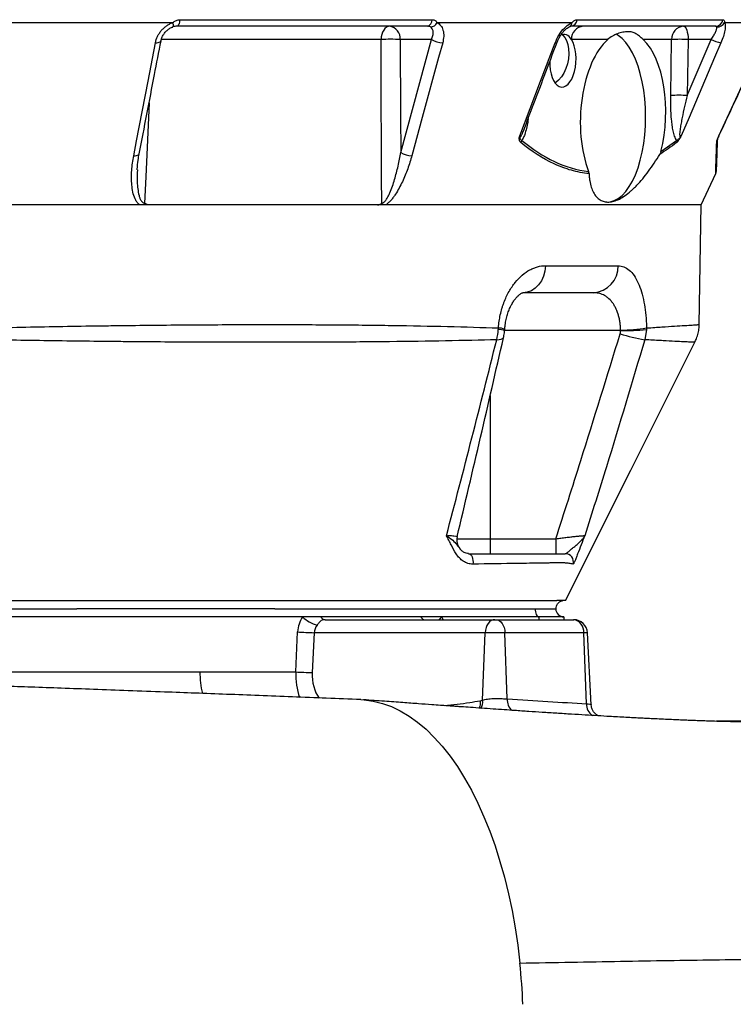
# Model space of a CAD drawing. Header units: millimetres. Extents: x 1536 to 5315, y 842 to 6038.
# Tile 12 of 18: x 4519 to 5039, y 1642 to 2359. Entities that reach past the tile are written whole.
import ezdxf

# ---------------------------------------------------------------- set-up
doc = ezdxf.new("R2010")
doc.units = ezdxf.units.MM
doc.header["$LTSCALE"] = 2

msp = doc.modelspace()

# ---------------------------------------------------------------- linework, layer by layer
at = {"color": 7, "linetype": 'Continuous', "lineweight": 25}
for p, q in [((4636, 2358.53), (4819.83, 2358.53)), ((4925.34, 2358.53), (5031.48, 2358.53)), ((4630.85, 2356.36), (4496.91, 2356.36)), ((4630.88, 2353.23), (4630.76, 2353.22)), ((4816.15, 2353.76), (4633.87, 2353.76)), ((4921.49, 2356.36), (4823.44, 2356.36)), ((5026, 2353.76), (4920.77, 2353.76)), ((5068.56, 2356.36), (5032.67, 2356.36)), ((4819.34, 2344.11), (4796.49, 2344.11)), ((4796.88, 2261.86), (4819.34, 2344.11)), ((4947.55, 2344.11), (4921.17, 2344.11)), ((4994.09, 2344.11), (4973.45, 2344.11)), ((4993.45, 2303.37), (4994.09, 2344.11)), ((5005.53, 2303.37), (5022.9, 2344.11)), ((5006.16, 2344.11), (5005.53, 2303.37)), ((5022.9, 2344.11), (5006.16, 2344.11)), ((4986.31, 2262.52), (4997.76, 2270.68)), ((5015.73, 2223.76), (5026.31, 2246.46)), ((5015.73, 2223.76), (3755.72, 2223.76)), ((5014.2, 2136.59), (5015.73, 2223.76)), ((4902.23, 2179.41), (4955.2, 2179.41)), ((4937.11, 2159.76), (4885.81, 2159.76)), ((4872.54, 2132.37), (4872.63, 2133.25)), ((4975.78, 2133.07), (4974.57, 2125.59)), ((4975.8, 2134.12), (4975.78, 2133.07)), ((4862.04, 1980.64), (4862.04, 1969.76)), ((4862.04, 1980.64), (4909.81, 1980.64)), ((4909.81, 1980.64), (4909.81, 1969.76)), ((4400.73, 1929.76), (4560.9, 1929.76)), ((4560.9, 1929.76), (4561.12, 1929.76)), ((4705.36, 1929.76), (4705.4, 1929.76)), ((4705.4, 1929.76), (4894.73, 1929.76)), ((4894.73, 1929.76), (4909.73, 1929.76)), ((4725.37, 1923.76), (4403.73, 1923.76)), ((4738.78, 1923.76), (4725.37, 1923.76)), ((4811.42, 1923.76), (4738.78, 1923.76)), ((4741.78, 1921.76), (4865.41, 1921.76)), ((4826.7, 1923.76), (4811.42, 1923.76)), ((4897.73, 1923.76), (4826.7, 1923.76)), ((4865.41, 1921.76), (4866.11, 1921.76)), ((4866.11, 1921.76), (4922.72, 1921.76)), ((4915.73, 1923.76), (4897.73, 1923.76)), ((4915.73, 1923.76), (4915.73, 1921.76)), ((4922.72, 1921.76), (4922.85, 1921.76)), ((4720.44, 1883.76), (4721.81, 1912.81)), ((4733.87, 1912.29), (4732.5, 1883.24)), ((4858.35, 1912.29), (4733.87, 1912.29)), ((4856.53, 1863.1), (4858.35, 1912.29)), ((4872.77, 1912.29), (4858.35, 1912.29)), ((4874.46, 1864.02), (4872.77, 1912.29)), ((4930.16, 1912.29), (4872.77, 1912.29)), ((4932.18, 1860.6), (4930.16, 1912.29)), ((4935.59, 1859.83), (4932.84, 1912.29)), ((4475.75, 1883.75), (4650.72, 1883.76)), ((4650.72, 1883.76), (4720.44, 1883.76)), ((4854.76, 1862.74), (4856.53, 1863.1)), ((5092.41, 1847.76), (5026.75, 1847.76))]:
    msp.add_line(p, q, dxfattribs=at)
at = {"color": 8, "linetype": 'Continuous', "lineweight": 25}
for p, q in [((4782.58, 2344.11), (4622.69, 2344.11)), ((4957.02, 2132.38), (4872.55, 2132.38)), ((4862.04, 2085.06), (4862.04, 1980.64)), ((4837.78, 1980.64), (4862.04, 1980.64)), ((4897.73, 1921.76), (4897.73, 1923.76)), ((4932.84, 1912.29), (4930.16, 1912.29))]:
    msp.add_line(p, q, dxfattribs=at)
at = {"color": 7, "linetype": 'Continuous', "lineweight": 25, "flags": 128}
for points in [[(4636, 2358.53), (4635.89, 2357.55), (4635.72, 2356.64), (4635.51, 2355.81), (4635.24, 2355.1), (4634.94, 2354.53), (4634.6, 2354.11), (4634.24, 2353.85), (4633.87, 2353.76)], [(4788.83, 2353.76), (4787.64, 2353.58), (4786.49, 2353.04), (4785.42, 2352.15), (4784.48, 2350.96), (4783.71, 2349.5), (4783.11, 2347.83), (4782.73, 2346.01), (4782.58, 2344.11)], [(5002.74, 2353.76), (5003.4, 2353.58), (5004.03, 2353.04), (5004.61, 2352.15), (5005.12, 2350.96), (5005.55, 2349.5), (5005.87, 2347.83), (5006.08, 2346.01), (5006.16, 2344.11)], [(4783.09, 2224.98), (4783.01, 2243.74), (4782.67, 2323.65), (4782.58, 2344.11)], [(4796.49, 2344.11), (4796.75, 2288.42), (4796.88, 2261.86)], [(4914.41, 2347.62), (4914.71, 2347.39), (4916.34, 2345.67), (4917.66, 2343.34), (4918.61, 2340.5), (4919.15, 2337.27), (4919.26, 2333.76), (4918.94, 2330.11), (4918.2, 2326.46), (4917.08, 2322.95), (4915.6, 2319.71), (4913.84, 2316.88), (4911.85, 2314.55), (4909.72, 2312.82), (4909.22, 2312.52)], [(4975.21, 2287.76), (4975.05, 2294.35), (4974.57, 2300.87), (4973.78, 2307.24), (4972.69, 2313.38), (4971.31, 2319.24), (4969.65, 2324.74), (4967.74, 2329.82), (4965.59, 2334.42), (4963.24, 2338.5), (4960.7, 2342), (4958, 2344.89), (4955.19, 2347.12), (4953.7, 2348.02)], [(4602.47, 2259.53), (4604.57, 2270.4), (4612.95, 2313.88), (4618.32, 2341.79)], [(4827.44, 2341.79), (4824.47, 2330.92), (4812.61, 2287.44), (4805, 2259.53)], [(4883.52, 2273.86), (4898.72, 2313.88), (4909.33, 2341.79)], [(5030.06, 2341.79), (5025.43, 2330.92), (5006.9, 2287.44), (5001.11, 2273.86)], [(5028.42, 2273.86), (5047.05, 2313.88), (5060.04, 2341.79)], [(4947.06, 2225.76), (4949.3, 2225.96), (4952.27, 2226.84), (4955.19, 2228.4), (4958, 2230.64), (4960.7, 2233.53), (4963.24, 2237.03), (4965.59, 2241.1), (4967.74, 2245.71), (4969.65, 2250.79), (4971.31, 2256.29), (4972.69, 2262.14), (4973.78, 2268.29), (4974.57, 2274.66), (4975.05, 2281.17), (4975.21, 2287.76)], [(4902.23, 2179.41), (4901.86, 2175.56), (4900.9, 2171.87), (4899.36, 2168.47), (4897.32, 2165.5), (4894.85, 2163.06), (4892.03, 2161.25), (4888.98, 2160.14), (4885.81, 2159.76)], [(4916.74, 1935.76), (4964.36, 2030.68), (5011.02, 2123.66)], [(4846.2, 1969.76), (4846.96, 1969.61), (4847.68, 1969.14), (4848.33, 1968.4), (4848.86, 1967.41), (4849.25, 1966.23), (4849.48, 1964.92), (4849.54, 1963.55), (4849.43, 1962.19)], [(4894.73, 1929.76), (4894.78, 1928.59), (4894.95, 1927.47), (4895.23, 1926.43), (4895.6, 1925.52), (4896.06, 1924.77), (4896.58, 1924.22), (4897.14, 1923.88), (4897.73, 1923.76)], [(4865.41, 1921.76), (4864.08, 1921.58), (4862.79, 1921.05), (4861.6, 1920.19), (4860.54, 1919.02), (4859.66, 1917.59), (4858.99, 1915.95), (4858.55, 1914.16), (4858.35, 1912.29)], [(4866.11, 1921.76), (4867.37, 1921.58), (4868.58, 1921.05), (4869.71, 1920.19), (4870.7, 1919.02), (4871.53, 1917.59), (4872.17, 1915.95), (4872.58, 1914.16), (4872.77, 1912.29)], [(4767.83, 1863.56), (4770.3, 1863.4), (4776.94, 1862.49), (4783.54, 1860.85), (4790.1, 1858.48), (4796.57, 1855.4), (4802.95, 1851.61), (4809.22, 1847.12), (4815.36, 1841.95), (4821.34, 1836.11), (4827.15, 1829.62), (4832.78, 1822.5), (4838.2, 1814.77), (4843.4, 1806.46), (4848.37, 1797.59), (4853.08, 1788.18), (4857.52, 1778.27), (4861.69, 1767.89), (4865.57, 1757.06), (4869.14, 1745.82), (4872.39, 1734.21), (4875.33, 1722.25), (4877.92, 1709.99), (4880.18, 1697.47), (4882.09, 1684.71), (4883.65, 1671.76)]]:
    msp.add_lwpolyline(points, dxfattribs=at)
at = {"color": 8, "linetype": 'Continuous', "lineweight": 25, "flags": 128}
for points in [[(4630.85, 2356.36), (4631, 2355.66), (4631.1, 2355.02), (4631.16, 2354.46), (4631.17, 2354), (4631.13, 2353.63), (4631.05, 2353.38), (4630.92, 2353.24), (4630.88, 2353.23)], [(4618.32, 2341.79), (4619.37, 2341.8), (4620.31, 2341.91), (4621.11, 2342.11), (4621.73, 2342.39), (4622.15, 2342.75), (4622.36, 2343.17), (4622.37, 2343.2)], [(4909.33, 2341.79), (4909.99, 2341.8), (4910.46, 2341.91), (4910.74, 2342.11), (4910.78, 2342.2)], [(4613.69, 2298.08), (4611.32, 2244.23), (4610.47, 2224.98)], [(4602.47, 2259.53), (4603.53, 2259.54), (4604.48, 2259.65), (4605.28, 2259.85), (4605.9, 2260.13), (4606.33, 2260.49), (4606.54, 2260.91), (4606.54, 2260.94)], [(4866.79, 2125.59), (4868.59, 2125.72), (4870.02, 2125.98), (4871.04, 2126.37), (4871.62, 2126.89), (4871.74, 2127.18)], [(4826.7, 1923.76), (4825.31, 1922.41), (4824.74, 1921.76)]]:
    msp.add_lwpolyline(points, dxfattribs=at)
at = {"color": 7, "linetype": 'Continuous', "lineweight": 25}
for centre, radius, start, end in [((4815.09, 2358.39), 4.74, 282.90436, 1.71733), ((4920.22, 2358.87), 5.14, 276.1588, 356.15666), ((5025.85, 2359.47), 5.71, 271.53741, 350.51688), ((4787.55, 2344.88), 8.97, 355.08214, 81.76527), ((4818.24, 2359.09), 5.87, 272.61564, 332.34178), ((4930.51, 2344.44), 9.35, 94.22014, 182.00844), ((5003.43, 2344.44), 9.35, 94.22033, 182.00864), ((5027.17, 2359.6), 6.38, 267.75141, 329.50901), ((4789.53, 2175.32), 168.93, 87.64055, 92.35945), ((4827.31, 2356.61), 14.83, 237.46426, 270.48708), ((5000.13, 2179.28), 164.95, 87.90266, 92.09734), ((5032.52, 2361.54), 19.91, 241.10767, 262.92065), ((4999.49, 2138.54), 164.95, 87.90267, 92.09733), ((5037.26, 2269.11), 9.94, 155.18838, 157.27535), ((4880.52, 2271.75), 4.65, 325.63105, 346.6505), ((4994.19, 2270.03), 3.63, 345.64372, 10.30619), ((5023.88, 2270.8), 3.49, 331.24363, 357.9232), ((4804.85, 2274.34), 14.81, 237.4469, 270.57655), ((5022.57, 2247.9), 4, 339.30298, 358.00001), ((4936.13, 2178.82), 19.08, 272.93139, 1.77962), ((4990.67, 2232.58), 108.19, 251.65505, 261.44091), ((4958.15, 2234.36), 101.78, 269.36224, 279.98279), ((4962.39, 2241.51), 109.26, 267.17943, 277.03551), ((4847.74, 1979.76), 10, 166.71066, 217.68384), ((4916.63, 1963.77), 6, 344.73132, 89.9138), ((4915.73, 1929.76), 6, 180, 270), ((4743.22, 1943), 26.25, 227.14649, 254.09311), ((4742.15, 1925.57), 3.82, 208.16112, 264.459), ((4814.79, 1925.57), 3.82, 208.16117, 264.45843), ((4921.33, 1913.01), 8.86, 355.2959, 80.99498), ((4922.85, 1911.76), 10, 3, 90), ((4741.51, 2227.76), 315.56, 266.4192, 268.61135), ((4740.15, 2198.71), 315.57, 266.41923, 268.61134), ((4414.34, 1622.29), 471.9, 2.36461, 6.01743)]:
    msp.add_arc(centre, radius, start, end, dxfattribs=at)
at = {"color": 8, "linetype": 'Continuous', "lineweight": 25}
for centre, radius, start, end in [((4918.12, 2356.38), 3.37, 298.2952, 359.65055), ((4866.85, 2110.28), 22.81, 75.52501, 87.24784), ((4868.19, 2124.93), 9.19, 61.29581, 91.14246), ((4717.15, 1883.44), 66.43, 179.71735, 193.37574), ((4884.86, 1863.3), 10.43, 176.05785, 227.40928), ((4845.15, 1862.13), 11.42, 334.39153, 4.85373), ((4942.18, 1860.16), 10.01, 177.50132, 235.2508)]:
    msp.add_arc(centre, radius, start, end, dxfattribs=at)
at = {"color": 7, "linetype": 'Continuous', "lineweight": 25}
for centre, major_axis, ratio, start_param, end_param in [((4915, 2328.61), (0.92, 19.17), 0.496358, 1.597296, 5.677671), ((4915, 2328.61), (0.92, 19.17), 0.496358, 5.677671, 6.551187), ((4958.75, 2287.76), (2.58, 61.99), 0.500039, 0.451046, 2.285261), ((4958.75, 2287.76), (2.58, 61.99), 0.500039, 4.313803, 5.873699), ((4739.71, 1911.76), (0, 20), 0.896575, 0.927295, 1.518436), ((4744.71, 1911.76), (10.86, 0), 0.920773, 2.498092, 3.089233)]:
    msp.add_ellipse(centre, major_axis=major_axis, ratio=ratio, start_param=start_param, end_param=end_param, dxfattribs=at)
at = {"color": 8, "linetype": 'Continuous', "lineweight": 25}
for centre, major_axis, ratio, start_param, end_param in [((4812.35, 1911.76), (0, 20), 0.896575, 5.235988, 5.35589), ((4744.47, 1883.76), (2.2, 35.97), 0.66621, 1.611491, 2.153477), ((4751.53, 1883.24), (2.61, 25.93), 0.728603, 1.644033, 2.446887)]:
    msp.add_ellipse(centre, major_axis=major_axis, ratio=ratio, start_param=start_param, end_param=end_param, dxfattribs=at)
at = {"color": 7, "linetype": 'Continuous', "lineweight": 25}
for points, knots in [([(4630.85, 2356.36), (4631.55, 2356.87), (4632.96, 2357.9), (4634.8, 2358.49), (4635.8, 2358.52), (4636, 2358.53)], [0, 0, 0, 0, 0.445163, 0.893057, 1, 1, 1, 1]), ([(4819.83, 2358.53), (4820.21, 2358.53), (4820.58, 2358.47), (4821.29, 2358.26), (4821.63, 2358.1), (4822.24, 2357.71), (4822.53, 2357.48), (4823.03, 2356.95), (4823.25, 2356.67), (4823.44, 2356.36)], [0, 0, 0, 0, 0.25, 0.25, 0.5, 0.5, 0.75, 0.75, 1, 1, 1, 1]), ([(4921.49, 2356.36), (4921.82, 2356.67), (4922.15, 2356.95), (4922.8, 2357.47), (4923.12, 2357.71), (4923.77, 2358.1), (4924.08, 2358.26), (4924.72, 2358.47), (4925.03, 2358.53), (4925.34, 2358.53)], [0, 0, 0, 0, 0.25, 0.25, 0.5, 0.5, 0.75, 0.75, 1, 1, 1, 1]), ([(5031.48, 2358.53), (5031.62, 2358.5), (5032.08, 2358.42), (5032.59, 2357.65), (5032.65, 2356.74), (5032.67, 2356.36)], [0, 0, 0, 0, 0.2147679, 0.6762781, 1, 1, 1, 1]), ([(4618.32, 2341.79), (4618.62, 2343.35), (4619.13, 2344.88), (4620.2, 2347.11), (4620.61, 2347.84), (4621.52, 2349.25), (4622.02, 2349.92), (4623.1, 2351.21), (4623.69, 2351.83), (4624.96, 2353), (4625.63, 2353.54), (4627.02, 2354.52), (4627.75, 2354.96), (4629.27, 2355.75), (4630.06, 2356.09), (4630.85, 2356.36)], [0, 0, 0, 0, 0.25, 0.25, 0.375, 0.375, 0.5, 0.5, 0.625, 0.625, 0.75, 0.75, 0.875, 0.875, 1, 1, 1, 1]), ([(4622.4, 2343.19), (4622.57, 2343.91), (4622.91, 2345.44), (4624.1, 2347.74), (4625.74, 2349.89), (4627.71, 2351.61), (4629.49, 2352.74), (4630.57, 2353.07), (4630.9, 2353.17)], [0, 0, 0, 0, 0.179372, 0.379246, 0.571769, 0.753219, 0.923655, 1, 1, 1, 1]), ([(4633.87, 2353.76), (4633.36, 2353.76), (4632.84, 2353.72), (4631.81, 2353.54), (4631.28, 2353.4), (4630.76, 2353.22)], [0, 0, 0, 0, 0.5, 0.5, 1, 1, 1, 1]), ([(4818.5, 2353.22), (4818.19, 2353.4), (4817.81, 2353.53), (4817.01, 2353.72), (4816.58, 2353.76), (4816.15, 2353.76)], [0, 0, 0, 0, 0.5, 0.5, 1, 1, 1, 1]), ([(4819.34, 2344.11), (4819.72, 2345.08), (4820.49, 2347.07), (4820.66, 2349.78), (4820.07, 2352), (4819, 2352.83), (4818.5, 2353.22)], [0, 0, 0, 0, 0.259571, 0.53913, 0.786089, 1, 1, 1, 1]), ([(4823.44, 2356.36), (4824.34, 2355.75), (4826.24, 2354.45), (4827.89, 2350.93), (4828.44, 2346.57), (4827.76, 2343.33), (4827.44, 2341.79)], [0, 0, 0, 0, 0.226121, 0.476938, 0.750718, 1, 1, 1, 1]), ([(4909.33, 2341.79), (4910.2, 2343.72), (4911.93, 2347.59), (4915.91, 2352.56), (4919.29, 2355.29), (4921.1, 2356.17), (4921.49, 2356.36)], [0, 0, 0, 0, 0.312268, 0.625721, 0.920641, 1, 1, 1, 1]), ([(4910.8, 2342.19), (4911.1, 2342.92), (4911.74, 2344.53), (4913.11, 2346.94), (4914.71, 2349.17), (4916.4, 2351.04), (4917.95, 2352.37), (4919.13, 2353.15), (4919.58, 2353.34), (4919.72, 2353.39)], [0, 0, 0, 0, 0.151486, 0.330627, 0.50685, 0.658332, 0.815101, 0.94481, 1, 1, 1, 1]), ([(4919.73, 2353.41), (4919.88, 2353.48), (4920.29, 2353.67), (4920.7, 2353.76), (4920.72, 2353.76), (4920.73, 2353.76)], [0, 0, 0, 0, 0.204212, 0.569747, 1, 1, 1, 1]), ([(5022.9, 2344.11), (5023.54, 2345.05), (5024.13, 2345.97), (5025.2, 2347.77), (5025.66, 2348.64), (5026.23, 2349.86), (5026.39, 2350.25), (5026.67, 2350.99), (5026.78, 2351.34), (5026.94, 2351.99), (5026.99, 2352.29), (5027.01, 2352.81), (5026.99, 2353.04), (5026.92, 2353.22)], [0, 0, 0, 0, 0.25, 0.25, 0.5, 0.5, 0.625, 0.625, 0.75, 0.75, 0.875, 0.875, 1, 1, 1, 1]), ([(5026.92, 2353.22), (5026.86, 2353.4), (5026.73, 2353.53), (5026.4, 2353.72), (5026.21, 2353.76), (5026, 2353.76)], [0, 0, 0, 0, 0.5, 0.5, 1, 1, 1, 1]), ([(5032.67, 2356.36), (5032.84, 2356.09), (5032.97, 2355.75), (5033.14, 2354.98), (5033.2, 2354.53), (5033.23, 2353.54), (5033.21, 2353), (5033.09, 2351.84), (5033, 2351.22), (5032.63, 2349.27), (5032.27, 2347.87), (5031.3, 2344.88), (5030.73, 2343.35), (5030.06, 2341.79)], [0, 0, 0, 0, 0.125, 0.125, 0.25, 0.25, 0.375, 0.375, 0.5, 0.5, 0.75, 0.75, 1, 1, 1, 1]), ([(4973.45, 2344.11), (4972.45, 2345.05), (4971.55, 2345.87), (4969.81, 2347.28), (4968.96, 2347.87), (4967.65, 2348.58), (4967.21, 2348.79), (4966.3, 2349.15), (4965.83, 2349.3), (4964.37, 2349.65), (4963.34, 2349.77), (4961.12, 2349.76), (4959.93, 2349.64), (4958.05, 2349.28), (4957.41, 2349.13), (4956.12, 2348.77), (4955.47, 2348.56), (4953.53, 2347.85), (4952.24, 2347.27), (4949.78, 2345.87), (4948.61, 2345.05), (4947.55, 2344.11)], [0, 0, 0, 0, 0.125, 0.125, 0.25, 0.25, 0.3125, 0.3125, 0.375, 0.375, 0.5, 0.5, 0.625, 0.625, 0.6875, 0.6875, 0.75, 0.75, 0.875, 0.875, 1, 1, 1, 1]), ([(4606.54, 2260.94), (4610.24, 2280.13), (4615.51, 2307.54), (4620.78, 2334.96), (4622.37, 2343.19)], [0, 0, 0, 0, 0.7, 1, 1, 1, 1]), ([(4886.2, 2277.47), (4891.27, 2290.82), (4899.47, 2312.39), (4907.66, 2333.97), (4910.78, 2342.19)], [0, 0, 0, 0, 0.618735, 1, 1, 1, 1]), ([(5028.25, 2273.32), (5035.05, 2287.92), (5045.68, 2310.74), (5056.29, 2333.57), (5060.12, 2341.79)], [0, 0, 0, 0, 0.639597, 1, 1, 1, 1]), ([(4997.76, 2270.68), (4997.46, 2271.09), (4997.2, 2271.56), (4996.71, 2272.62), (4996.48, 2273.19), (4996.08, 2274.38), (4995.89, 2275.01), (4995.56, 2276.29), (4995.41, 2276.94), (4994.99, 2278.92), (4994.75, 2280.29), (4994.36, 2283.07), (4994.19, 2284.5), (4993.78, 2288.79), (4993.61, 2291.67), (4993.43, 2297.49), (4993.41, 2300.42), (4993.45, 2303.37)], [0, 0, 0, 0, 0.0625, 0.0625, 0.125, 0.125, 0.1875, 0.1875, 0.25, 0.25, 0.375, 0.375, 0.5, 0.5, 0.75, 0.75, 1, 1, 1, 1]), ([(5005.53, 2303.37), (5004.84, 2300.68), (5004.18, 2297.99), (5002.93, 2292.61), (5002.33, 2289.92), (5001.51, 2285.9), (5001.25, 2284.56), (5000.77, 2281.88), (5000.54, 2280.55), (5000.26, 2278.57), (5000.18, 2277.91), (5000.04, 2276.61), (4999.99, 2275.96), (4999.96, 2275.03), (4999.96, 2274.72), (5000, 2274.14), (5000.03, 2273.86), (5000.15, 2273.52), (5000.2, 2273.42), (5000.34, 2273.31), (5000.43, 2273.29), (5000.62, 2273.36), (5000.72, 2273.43), (5000.92, 2273.62), (5001.02, 2273.74), (5001.11, 2273.86)], [0, 0, 0, 0, 0.25, 0.25, 0.5, 0.5, 0.625, 0.625, 0.75, 0.75, 0.8125, 0.8125, 0.875, 0.875, 0.90625, 0.90625, 0.9375, 0.9375, 0.953125, 0.953125, 0.96875, 0.96875, 0.984375, 0.984375, 1, 1, 1, 1]), ([(4884.35, 2269.13), (4884.09, 2269.34), (4883.87, 2269.6), (4883.49, 2270.22), (4883.35, 2270.58), (4883.18, 2271.39), (4883.15, 2271.86), (4883.22, 2272.58), (4883.26, 2272.83), (4883.37, 2273.34), (4883.45, 2273.61), (4883.52, 2273.86)], [0, 0, 0, 0, 0.25, 0.25, 0.5, 0.5, 0.75, 0.75, 0.875, 0.875, 1, 1, 1, 1]), ([(4885.04, 2270.68), (4884.8, 2270.79), (4884.58, 2270.94), (4884.21, 2271.33), (4884.05, 2271.58), (4883.82, 2272.14), (4883.75, 2272.47), (4883.65, 2272.96), (4883.62, 2273.13), (4883.56, 2273.48), (4883.53, 2273.67), (4883.52, 2273.86)], [0, 0, 0, 0, 0.25, 0.25, 0.5, 0.5, 0.75, 0.75, 0.875, 0.875, 1, 1, 1, 1]), ([(4997.71, 2269.13), (4997.98, 2269.34), (4998.26, 2269.6), (4998.7, 2270.07), (4998.85, 2270.24), (4999.15, 2270.6), (4999.3, 2270.79), (4999.6, 2271.19), (4999.74, 2271.41), (5000.04, 2271.86), (5000.19, 2272.1), (5000.46, 2272.58), (5000.6, 2272.83), (5000.86, 2273.34), (5000.99, 2273.61), (5001.11, 2273.86)], [0, 0, 0, 0, 0.25, 0.25, 0.375, 0.375, 0.5, 0.5, 0.625, 0.625, 0.75, 0.75, 0.875, 0.875, 1, 1, 1, 1]), ([(4997.76, 2270.68), (4998.01, 2270.79), (4998.27, 2270.94), (4998.82, 2271.34), (4999.1, 2271.58), (4999.68, 2272.14), (4999.98, 2272.47), (5000.42, 2272.96), (5000.56, 2273.13), (5000.84, 2273.48), (5000.98, 2273.67), (5001.11, 2273.86)], [0, 0, 0, 0, 0.25, 0.25, 0.5, 0.5, 0.75, 0.75, 0.875, 0.875, 1, 1, 1, 1]), ([(5026.94, 2269.13), (5026.94, 2269.34), (5026.97, 2269.6), (5027.1, 2270.22), (5027.19, 2270.58), (5027.44, 2271.39), (5027.59, 2271.86), (5027.87, 2272.58), (5027.98, 2272.83), (5028.19, 2273.34), (5028.31, 2273.61), (5028.42, 2273.86)], [0, 0, 0, 0, 0.25, 0.25, 0.5, 0.5, 0.75, 0.75, 0.875, 0.875, 1, 1, 1, 1]), ([(5028.42, 2273.86), (5028.42, 2273.86), (5028.41, 2273.85), (5028.4, 2273.82), (5028.36, 2273.69), (5028.16, 2273.1), (5027.79, 2272.24), (5027.44, 2271.2), (5027.39, 2270.86), (5027.36, 2270.68)], [0, 0, 0, 0, 0.004799, 0.006146, 0.01583, 0.091517, 0.403346, 0.670414, 1, 1, 1, 1]), ([(4934.01, 2246.5), (4931.85, 2246.7), (4929.7, 2247), (4925.41, 2247.8), (4923.28, 2248.29), (4919.03, 2249.48), (4916.91, 2250.17), (4912.7, 2251.74), (4910.62, 2252.62), (4900.25, 2257.43), (4892.2, 2262.69), (4884.35, 2269.13)], [0, 0, 0, 0, 0.125, 0.125, 0.25, 0.25, 0.375, 0.375, 0.5, 0.5, 1, 1, 1, 1]), ([(4885.04, 2270.68), (4892.76, 2264.3), (4900.65, 2259.1), (4916.83, 2251.46), (4925.13, 2249), (4933.64, 2248.12)], [0, 0, 0, 0, 0.5, 0.5, 1, 1, 1, 1]), ([(5027.36, 2270.68), (5027.26, 2267.71), (5027.05, 2261.79), (5026.82, 2255.05), (5026.65, 2250.33), (5026.57, 2247.89), (5026.57, 2248), (5026.57, 2248.04)], [0, 0, 0, 0, 0.216299, 0.43256, 0.65471, 0.876833, 1, 1, 1, 1]), ([(4606.87, 2223.76), (4606.72, 2223.88), (4605.89, 2224.5), (4604.66, 2225.95), (4603.05, 2228.93), (4601.77, 2233.04), (4600.81, 2239.92), (4600.74, 2248.8), (4601.89, 2255.95), (4602.47, 2259.53)], [0, 0, 0, 0, 0.015489, 0.086289, 0.157465, 0.297792, 0.438594, 0.719076, 1, 1, 1, 1]), ([(4605.11, 2249.11), (4605.12, 2249.33), (4605.13, 2251.7), (4605.53, 2255.66), (4606.24, 2259.39), (4606.53, 2260.93)], [0, 0, 0, 0, 0.0567107, 0.6089273, 1, 1, 1, 1]), ([(4783.09, 2224.98), (4783.26, 2224.98), (4783.43, 2225), (4783.78, 2225.1), (4783.96, 2225.17), (4784.47, 2225.46), (4784.79, 2225.71), (4785.38, 2226.29), (4785.66, 2226.62), (4786.17, 2227.29), (4786.41, 2227.63), (4787.1, 2228.7), (4787.52, 2229.45), (4788.3, 2230.99), (4788.66, 2231.77), (4789.69, 2234.12), (4790.29, 2235.72), (4791.42, 2238.94), (4791.94, 2240.56), (4793.38, 2245.45), (4794.21, 2248.72), (4795.69, 2255.29), (4796.33, 2258.57), (4796.88, 2261.86)], [0, 0, 0, 0, 0.015625, 0.015625, 0.03125, 0.03125, 0.0625, 0.0625, 0.09375, 0.09375, 0.125, 0.125, 0.1875, 0.1875, 0.25, 0.25, 0.375, 0.375, 0.5, 0.5, 0.75, 0.75, 1, 1, 1, 1]), ([(4805, 2259.53), (4804.13, 2256.34), (4803.13, 2253.17), (4800.84, 2246.85), (4799.57, 2243.71), (4797.37, 2239.02), (4796.58, 2237.46), (4794.91, 2234.41), (4794.02, 2232.9), (4792.57, 2230.71), (4792.07, 2229.99), (4791.01, 2228.58), (4790.46, 2227.88), (4789.3, 2226.55), (4788.7, 2225.92), (4787.42, 2224.75), (4786.74, 2224.21), (4786.03, 2223.76)], [0, 0, 0, 0, 0.25, 0.25, 0.5, 0.5, 0.625, 0.625, 0.75, 0.75, 0.8125, 0.8125, 0.875, 0.875, 0.9375, 0.9375, 1, 1, 1, 1]), ([(4934.01, 2246.5), (4934.05, 2245.58), (4934.11, 2244.68), (4934.29, 2242.92), (4934.41, 2242.06), (4934.82, 2239.57), (4935.18, 2238.03), (4936.08, 2235.2), (4936.62, 2233.91), (4937.56, 2232.15), (4937.89, 2231.6), (4938.61, 2230.56), (4938.99, 2230.07), (4940.19, 2228.73), (4941.05, 2228), (4942.93, 2226.82), (4943.93, 2226.39), (4945.55, 2225.98), (4946.11, 2225.88), (4947.25, 2225.77), (4947.84, 2225.75), (4949.62, 2225.82), (4950.85, 2226.03), (4952.76, 2226.58), (4953.41, 2226.81), (4954.73, 2227.34), (4955.41, 2227.64), (4957.45, 2228.67), (4958.83, 2229.51), (4961.62, 2231.45), (4963.03, 2232.57), (4965.18, 2234.45), (4965.9, 2235.12), (4967.35, 2236.51), (4968.07, 2237.23), (4970.22, 2239.48), (4971.65, 2241.08), (4974.5, 2244.51), (4975.91, 2246.32), (4980.15, 2252.07), (4982.85, 2256.16), (4985.46, 2260.49)], [0, 0, 0, 0, 0.03125, 0.03125, 0.0625, 0.0625, 0.125, 0.125, 0.1875, 0.1875, 0.21875, 0.21875, 0.25, 0.25, 0.3125, 0.3125, 0.375, 0.375, 0.40625, 0.40625, 0.4375, 0.4375, 0.5, 0.5, 0.53125, 0.53125, 0.5625, 0.5625, 0.625, 0.625, 0.6875, 0.6875, 0.71875, 0.71875, 0.75, 0.75, 0.8125, 0.8125, 0.875, 0.875, 1, 1, 1, 1]), ([(4986.31, 2262.52), (4986.11, 2261.91), (4985.88, 2261.21), (4985.5, 2260.57), (4985.46, 2260.49)], [0, 0, 0, 0, 0.882501, 1, 1, 1, 1]), ([(4614.1, 2223.76), (4613.45, 2223.76), (4612.81, 2223.85), (4611.88, 2224.14), (4611.58, 2224.27), (4611.14, 2224.51), (4611, 2224.59), (4610.73, 2224.78), (4610.6, 2224.88), (4610.47, 2224.98)], [0, 0, 0, 0, 0.5, 0.5, 0.75, 0.75, 0.875, 0.875, 1, 1, 1, 1]), ([(4780.03, 2223.76), (4780.57, 2223.76), (4781.11, 2223.85), (4781.9, 2224.15), (4782.15, 2224.27), (4782.52, 2224.51), (4782.64, 2224.59), (4782.87, 2224.78), (4782.98, 2224.88), (4783.09, 2224.98)], [0, 0, 0, 0, 0.5, 0.5, 0.75, 0.75, 0.875, 0.875, 1, 1, 1, 1]), ([(4868.01, 2134.12), (4868.26, 2137.41), (4868.73, 2140.6), (4869.74, 2145.24), (4870.14, 2146.77), (4870.8, 2149.02), (4871.04, 2149.77), (4871.53, 2151.24), (4871.78, 2151.96), (4873.12, 2155.5), (4874.35, 2158.14), (4876.43, 2161.83), (4877.17, 2163.02), (4878.69, 2165.27), (4879.47, 2166.33), (4881.9, 2169.33), (4883.61, 2171.09), (4887.19, 2174.14), (4889.03, 2175.39), (4891.82, 2176.9), (4892.76, 2177.34), (4894.65, 2178.1), (4895.6, 2178.41), (4898.46, 2179.17), (4900.35, 2179.41), (4902.23, 2179.41)], [0, 0, 0, 0, 0.125, 0.125, 0.1875, 0.1875, 0.21875, 0.21875, 0.25, 0.25, 0.375, 0.375, 0.4375, 0.4375, 0.5, 0.5, 0.625, 0.625, 0.75, 0.75, 0.8125, 0.8125, 0.875, 0.875, 1, 1, 1, 1]), ([(4955.2, 2179.41), (4956.61, 2179.26), (4959.43, 2178.96), (4963.34, 2176.52), (4966.88, 2172.56), (4969.88, 2167.17), (4972.28, 2160.56), (4974.03, 2153.26), (4975.19, 2145.34), (4975.68, 2138.9), (4975.77, 2135.12), (4975.8, 2134.12)], [0, 0, 0, 0, 0.128158, 0.256269, 0.384012, 0.511675, 0.629256, 0.746772, 0.854234, 0.961667, 1, 1, 1, 1]), ([(4872.63, 2132.99), (4872.72, 2134.09), (4872.93, 2136.58), (4873.63, 2140.31), (4874.61, 2144.05), (4875.85, 2147.52), (4877.27, 2150.65), (4878.81, 2153.31), (4880.4, 2155.53), (4881.96, 2157.28), (4883.31, 2158.47), (4884.49, 2159.26), (4885.35, 2159.67), (4885.75, 2159.76), (4885.78, 2159.76), (4885.79, 2159.76)], [0, 0, 0, 0, 0.0579459, 0.1309753, 0.2041936, 0.2752746, 0.3516145, 0.4257167, 0.4990748, 0.5787954, 0.6557908, 0.7336364, 0.82307, 0.9139094, 1, 1, 1, 1]), ([(4957.02, 2132.59), (4956.99, 2133.63), (4956.93, 2134.66), (4956.74, 2136.68), (4956.62, 2137.67), (4956.31, 2139.61), (4956.12, 2140.55), (4955.69, 2142.4), (4955.44, 2143.31), (4954.62, 2145.95), (4953.96, 2147.55), (4952.84, 2149.74), (4952.44, 2150.44), (4951.6, 2151.76), (4951.15, 2152.4), (4949.77, 2154.15), (4948.78, 2155.15), (4947.21, 2156.43), (4946.67, 2156.82), (4945.57, 2157.53), (4945, 2157.85), (4943.26, 2158.69), (4942.07, 2159.09), (4939.63, 2159.63), (4938.39, 2159.76), (4937.11, 2159.76)], [0, 0, 0, 0, 0.0625, 0.0625, 0.125, 0.125, 0.1875, 0.1875, 0.25, 0.25, 0.375, 0.375, 0.4375, 0.4375, 0.5, 0.5, 0.625, 0.625, 0.6875, 0.6875, 0.75, 0.75, 0.875, 0.875, 1, 1, 1, 1]), ([(4493.51, 2134.12), (4511.7, 2134.55), (4529.71, 2134.91), (4556.48, 2135.38), (4565.37, 2135.52), (4578.63, 2135.71), (4583.04, 2135.77), (4591.82, 2135.89), (4596.18, 2135.94), (4617.88, 2136.2), (4634.85, 2136.34), (4668.05, 2136.54), (4684.28, 2136.59), (4715.99, 2136.59), (4731.47, 2136.54), (4754.11, 2136.39), (4761.57, 2136.33), (4776.27, 2136.17), (4783.47, 2136.09), (4804.62, 2135.78), (4818.12, 2135.52), (4843.95, 2134.91), (4856.27, 2134.54), (4868.01, 2134.12)], [0, 0, 0, 0, 0.125, 0.125, 0.1875, 0.1875, 0.21875, 0.21875, 0.25, 0.25, 0.375, 0.375, 0.5, 0.5, 0.625, 0.625, 0.6875, 0.6875, 0.75, 0.75, 0.875, 0.875, 1, 1, 1, 1]), ([(5010.96, 2123.69), (5011.4, 2124.57), (5012.44, 2126.68), (5013.47, 2130.26), (5014.12, 2133.71), (5014.11, 2135.83), (5014.11, 2136.59)], [0, 0, 0, 0, 0.220165, 0.524598, 0.830807, 1, 1, 1, 1]), ([(4871.72, 2127.19), (4871.83, 2127.66), (4872.24, 2129.36), (4872.41, 2131.1), (4872.53, 2132.37)], [0, 0, 0, 0, 0.277723, 1, 1, 1, 1]), ([(4909.81, 1980.64), (4915.9, 1999.62), (4931.82, 2049.27), (4947.15, 2099.1), (4956.62, 2129.89)], [0, 0, 0, 0, 0.382281, 1, 1, 1, 1]), ([(4866.79, 2125.59), (4854.92, 2125.23), (4842.47, 2124.93), (4816.46, 2124.44), (4802.9, 2124.25), (4781.7, 2124.02), (4774.5, 2123.96), (4759.81, 2123.85), (4752.36, 2123.8), (4729.76, 2123.7), (4714.33, 2123.66), (4682.76, 2123.66), (4666.63, 2123.69), (4633.64, 2123.83), (4616.8, 2123.94), (4595.28, 2124.13), (4590.96, 2124.17), (4582.26, 2124.25), (4577.89, 2124.3), (4564.75, 2124.45), (4555.94, 2124.56), (4529.4, 2124.93), (4511.54, 2125.23), (4493.5, 2125.59)], [0, 0, 0, 0, 0.125, 0.125, 0.25, 0.25, 0.3125, 0.3125, 0.375, 0.375, 0.5, 0.5, 0.625, 0.625, 0.75, 0.75, 0.78125, 0.78125, 0.8125, 0.8125, 0.875, 0.875, 1, 1, 1, 1]), ([(4838.01, 1982.06), (4843.7, 2006.26), (4855.05, 2054.44), (4866.2, 2102.87), (4871.71, 2127.06), (4871.74, 2127.18)], [0, 0, 0, 0, 0.501177, 0.997581, 1, 1, 1, 1]), ([(4974.57, 2125.59), (4965.38, 2094.74), (4951.18, 2047.05), (4936.19, 1999.63), (4930.9, 1982.88)], [0, 0, 0, 0, 0.647015, 1, 1, 1, 1]), ([(4849.43, 1962.19), (4848.14, 1962.17), (4846.91, 1962.36), (4845.15, 1962.9), (4844.57, 1963.13), (4843.47, 1963.67), (4842.94, 1963.97), (4841.42, 1964.98), (4840.5, 1965.78), (4838.79, 1967.59), (4838.02, 1968.58), (4835.92, 1971.68), (4834.77, 1973.94), (4833.08, 1977.35), (4832.53, 1978.49), (4831.67, 1980.17), (4831.37, 1980.72), (4830.78, 1981.82), (4830.47, 1982.35), (4830.15, 1982.88)], [0, 0, 0, 0, 0.125, 0.125, 0.1875, 0.1875, 0.25, 0.25, 0.375, 0.375, 0.5, 0.5, 0.75, 0.75, 0.875, 0.875, 0.9375, 0.9375, 1, 1, 1, 1]), ([(4909.81, 1980.64), (4911.07, 1980.81), (4912.32, 1980.98), (4914.78, 1981.31), (4916, 1981.46), (4918.41, 1981.77), (4919.57, 1981.91), (4921.77, 1982.17), (4922.83, 1982.29), (4924.82, 1982.5), (4925.73, 1982.59), (4926.95, 1982.71), (4927.33, 1982.74), (4928.05, 1982.8), (4928.39, 1982.83), (4929.31, 1982.89), (4929.8, 1982.92), (4930.54, 1982.93), (4930.79, 1982.92), (4930.9, 1982.88)], [0, 0, 0, 0, 0.125, 0.125, 0.25, 0.25, 0.375, 0.375, 0.5, 0.5, 0.625, 0.625, 0.6875, 0.6875, 0.75, 0.75, 0.875, 0.875, 1, 1, 1, 1]), ([(4916.64, 1969.76), (4916.94, 1969.76), (4917.37, 1970), (4918.43, 1970.78), (4919.05, 1971.3), (4920.41, 1972.44), (4921.14, 1973.07), (4922.63, 1974.34), (4923.39, 1974.98), (4924.88, 1976.26), (4925.61, 1976.9), (4926.98, 1978.15), (4927.63, 1978.76), (4928.79, 1979.96), (4929.31, 1980.56), (4929.99, 1981.44), (4930.2, 1981.73), (4930.48, 1982.17), (4930.57, 1982.31), (4930.74, 1982.6), (4930.82, 1982.74), (4930.9, 1982.88)], [0, 0, 0, 0, 0.125, 0.125, 0.25, 0.25, 0.375, 0.375, 0.5, 0.5, 0.625, 0.625, 0.75, 0.75, 0.875, 0.875, 0.9375, 0.9375, 0.96875, 0.96875, 1, 1, 1, 1]), ([(4930.9, 1982.88), (4930.01, 1980.77), (4929.11, 1978.49), (4927.35, 1973.94), (4926.49, 1971.68), (4925.31, 1968.58), (4924.93, 1967.59), (4924.22, 1965.78), (4923.89, 1964.98), (4923.46, 1963.97), (4923.33, 1963.67), (4923.08, 1963.13), (4922.96, 1962.9), (4922.66, 1962.36), (4922.51, 1962.17), (4922.41, 1962.19)], [0, 0, 0, 0, 0.25, 0.25, 0.5, 0.5, 0.625, 0.625, 0.75, 0.75, 0.8125, 0.8125, 0.875, 0.875, 1, 1, 1, 1]), ([(4846.28, 1969.87), (4846.03, 1969.86), (4845.14, 1969.84), (4843.61, 1970.39), (4841.79, 1971.55), (4840.59, 1972.64), (4840.04, 1973.41), (4839.94, 1973.56)], [0, 0, 0, 0, 0.103884, 0.376716, 0.684232, 0.940013, 1, 1, 1, 1]), ([(4846.2, 1969.76), (4856.84, 1969.76), (4867.44, 1969.76), (4883.26, 1969.76), (4888.52, 1969.76), (4894.43, 1969.76), (4895.09, 1969.76), (4896.07, 1969.76), (4896.4, 1969.76), (4897.05, 1969.76), (4897.37, 1969.76), (4898.97, 1969.76), (4900.19, 1969.76), (4902.46, 1969.76), (4903.52, 1969.76), (4905.46, 1969.76), (4906.36, 1969.76), (4907.57, 1969.76), (4907.95, 1969.76), (4908.67, 1969.76), (4909, 1969.76), (4909.92, 1969.76), (4910.43, 1969.76), (4911.06, 1969.76), (4911.24, 1969.76), (4911.56, 1969.76), (4911.69, 1969.76), (4911.86, 1969.76), (4911.9, 1969.76), (4911.99, 1969.76), (4912.02, 1969.76), (4912.12, 1969.76), (4912.19, 1969.76), (4912.81, 1969.76), (4913.33, 1969.76), (4914.85, 1969.76), (4915.78, 1969.76), (4916.64, 1969.76)], [0, 0, 0, 0, 0.25, 0.25, 0.375, 0.375, 0.390625, 0.390625, 0.398437, 0.398437, 0.40625, 0.40625, 0.4375, 0.4375, 0.46875, 0.46875, 0.5, 0.5, 0.515625, 0.515625, 0.53125, 0.53125, 0.5625, 0.5625, 0.578125, 0.578125, 0.59375, 0.59375, 0.601562, 0.601562, 0.609375, 0.609375, 0.625, 0.625, 0.75, 0.75, 1, 1, 1, 1]), ([(4922.41, 1962.19), (4921.57, 1962.33), (4920.64, 1962.5), (4919.11, 1962.77), (4918.58, 1962.86), (4917.99, 1962.97), (4917.95, 1962.98), (4917.88, 1962.98), (4917.83, 1962.99), (4917.68, 1962.99), (4917.56, 1963), (4917.12, 1963.01), (4916.74, 1963.02), (4915.79, 1963.03), (4915.22, 1963.04), (4914.24, 1963.04), (4913.89, 1963.04), (4913.14, 1963.04), (4912.74, 1963.04), (4911.49, 1963.04), (4910.57, 1963.04), (4908.59, 1963.03), (4907.53, 1963.03), (4905.82, 1963.02), (4905.23, 1963.02), (4904.01, 1963.01), (4903.39, 1963.01), (4902.11, 1963), (4901.45, 1962.99), (4900.45, 1962.98), (4900.12, 1962.98), (4899.44, 1962.97), (4893.66, 1962.87), (4887.86, 1962.76), (4871.45, 1962.49), (4860.46, 1962.33), (4849.43, 1962.19)], [0, 0, 0, 0, 0.25, 0.25, 0.375, 0.375, 0.382812, 0.382812, 0.390625, 0.390625, 0.40625, 0.40625, 0.4375, 0.4375, 0.46875, 0.46875, 0.484375, 0.484375, 0.5, 0.5, 0.53125, 0.53125, 0.5625, 0.5625, 0.578125, 0.578125, 0.59375, 0.59375, 0.609375, 0.609375, 0.617187, 0.617187, 0.625, 0.75, 0.75, 1, 1, 1, 1]), ([(4387.03, 1935.76), (4390.36, 1935.76), (4393.66, 1935.76), (4398.33, 1935.76), (4400.59, 1935.76), (4402.72, 1935.76), (4403.75, 1935.76), (4404.09, 1935.76), (4404.78, 1935.76), (4410.6, 1935.76), (4427.38, 1935.76), (4443.81, 1935.76), (4476.65, 1935.76), (4498.51, 1935.76), (4564.04, 1935.76), (4607.62, 1935.76), (4694.57, 1935.76), (4737.94, 1935.76), (4802.83, 1935.76), (4824.43, 1935.76), (4856.8, 1935.76), (4872.97, 1935.76), (4889.13, 1935.76), (4895.19, 1935.76), (4895.86, 1935.76), (4897.21, 1935.76), (4899.2, 1935.76), (4901.1, 1935.76), (4904.73, 1935.76), (4906.89, 1935.76), (4908.69, 1935.76)], [0, 0, 0, 0, 0.015625, 0.015625, 0.023438, 0.027344, 0.027344, 0.029297, 0.029297, 0.03125, 0.0625, 0.125, 0.125, 0.25, 0.25, 0.5, 0.5, 0.75, 0.75, 0.875, 0.875, 0.9375, 0.96875, 0.96875, 0.972656, 0.972656, 0.976563, 0.984375, 0.984375, 1, 1, 1, 1]), ([(4908.69, 1935.76), (4908.98, 1935.76), (4909.62, 1935.76), (4910.2, 1935.76), (4910.5, 1935.76)], [0.6611544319, 0.6611544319, 0.6611544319, 0.6611544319, 0.6615764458, 0.6621063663, 0.6621063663, 0.6621063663, 0.6621063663]), ([(4910.01, 1929.76), (4910.06, 1930.36), (4910.16, 1931.61), (4911.05, 1933.36), (4912.46, 1934.82), (4913.71, 1935.32), (4914.33, 1935.57)], [0, 0, 0, 0, 0.230799, 0.482504, 0.743655, 1, 1, 1, 1]), ([(4916.74, 1935.76), (4916.59, 1935.76), (4916.38, 1935.76), (4915.41, 1935.76), (4915.01, 1935.76), (4914.9, 1935.76), (4914.78, 1935.76), (4914.66, 1935.76), (4914.54, 1935.76), (4914.39, 1935.76), (4912.58, 1935.76), (4910.93, 1935.76), (4910.51, 1935.76)], [0, 0, 0, 0, 0.553676, 0.797317, 0.824663, 0.85201, 0.879357, 0.906703, 0.93405, 0.961623, 0.990144, 1, 1, 1, 1]), ([(4914.33, 1935.57), (4914.42, 1935.59), (4914.58, 1935.64), (4914.76, 1935.68), (4914.9, 1935.72), (4914.97, 1935.74), (4915.01, 1935.75), (4915.01, 1935.75), (4915, 1935.75)], [0, 0, 0, 0, 0.234141, 0.447316, 0.63936, 0.810102, 0.959392, 1, 1, 1, 1]), ([(4705.36, 1929.76), (4701.09, 1929.76), (4692.8, 1929.76), (4667.3, 1929.76), (4630.58, 1929.76), (4594.31, 1929.76), (4571.73, 1929.76), (4564.67, 1929.76), (4561.12, 1929.76)], [0, 0, 0, 0, 0.089082, 0.172594, 0.531387, 0.853479, 0.92645, 1, 1, 1, 1]), ([(4741.78, 1921.76), (4741.4, 1921.76), (4741.04, 1921.75), (4740.54, 1921.68), (4740.38, 1921.65), (4740.07, 1921.59), (4739.93, 1921.55), (4739.26, 1921.33), (4738.85, 1921.06), (4738.09, 1920.38), (4737.74, 1919.97), (4737.15, 1919.21), (4736.94, 1918.94), (4736.5, 1918.37), (4736.27, 1918.07), (4736.02, 1917.76)], [0, 0, 0, 0, 0.125, 0.125, 0.1875, 0.1875, 0.25, 0.25, 0.5, 0.5, 0.75, 0.75, 0.875, 0.875, 1, 1, 1, 1]), ([(4767.83, 1863.56), (4759.51, 1863.9), (4743.24, 1864.56), (4718.43, 1865.55), (4694.17, 1866.49), (4670.52, 1867.4), (4647.58, 1868.26), (4623.68, 1869.15), (4599.04, 1870.06), (4573.9, 1870.97), (4550.37, 1871.82), (4528.53, 1872.6), (4508.43, 1873.32), (4490.12, 1873.97), (4473.63, 1874.55), (4456.42, 1875.16), (4438.18, 1875.8), (4418.64, 1876.48), (4400.1, 1877.13), (4383.84, 1877.7), (4369.17, 1878.21), (4355.12, 1878.71), (4339.45, 1879.25), (4321.88, 1879.87), (4304, 1880.49), (4286.11, 1881.12), (4269.18, 1881.71), (4252.89, 1882.29), (4238.21, 1882.8), (4225.97, 1883.23), (4215.96, 1883.59), (4207.98, 1883.87), (4201.27, 1884.11), (4195.84, 1884.3), (4191.27, 1884.46), (4185.76, 1884.65), (4178.13, 1884.92), (4167.59, 1885.29), (4154.95, 1885.74), (4140.29, 1886.26), (4123.69, 1886.86), (4105.09, 1887.52), (4084.54, 1888.26), (4062.16, 1889.06), (4038.88, 1889.89), (4015.7, 1890.73), (3991.29, 1891.61), (3966.21, 1892.52), (3940.86, 1893.45), (3917.75, 1894.32), (3896.83, 1895.12), (3878.04, 1895.85), (3860.2, 1896.57), (3842.69, 1897.3), (3824.75, 1898.07), (3806.83, 1898.88), (3789.01, 1899.73), (3773.76, 1900.49), (3760.7, 1901.19), (3749.67, 1901.82), (3738.57, 1902.49), (3728.4, 1903.16), (3719.29, 1903.82), (3711.28, 1904.44), (3703.98, 1905.08), (3697.36, 1905.76), (3693.62, 1906.27), (3691.7, 1906.54)], [0, 0, 0, 0, 0.022856, 0.044741, 0.065683, 0.085699, 0.1048, 0.122988, 0.144608, 0.164776, 0.183488, 0.20074, 0.216529, 0.230852, 0.243707, 0.255096, 0.27103, 0.286147, 0.300483, 0.314035, 0.323844, 0.334465, 0.346562, 0.360133, 0.375175, 0.388029, 0.401709, 0.414579, 0.426016, 0.436021, 0.443266, 0.449515, 0.454769, 0.459026, 0.462287, 0.465464, 0.471973, 0.480342, 0.490577, 0.502274, 0.515733, 0.530962, 0.547971, 0.56677, 0.587192, 0.60734, 0.626701, 0.65126, 0.67431, 0.695792, 0.715688, 0.734003, 0.750752, 0.769251, 0.7882, 0.807897, 0.828335, 0.849522, 0.863208, 0.87807, 0.894389, 0.912194, 0.927543, 0.943922, 0.961401, 0.980081, 1, 1, 1, 1]), ([(4856.53, 1863.1), (4857.07, 1863.26), (4858.68, 1863.76), (4862.06, 1864.28), (4866.47, 1864.47), (4870.88, 1864.36), (4873.27, 1864.13), (4874.46, 1864.02)], [0, 0, 0, 0, 0.112535, 0.334894, 0.556251, 0.777936, 1, 1, 1, 1]), ([(4874.46, 1864.02), (4884.46, 1863.38), (4904.5, 1862.1), (4922.95, 1861.1), (4932.18, 1860.6)], [0, 0, 0, 0, 0.499208, 1, 1, 1, 1]), ([(5050.29, 1847.2), (5049.21, 1847.22), (5047.05, 1847.25), (5041.97, 1847.34), (5035.48, 1847.51), (5028.81, 1847.7), (5022.63, 1847.89), (5016.84, 1848.08), (5011.41, 1848.28), (5006.53, 1848.46), (5001.75, 1848.66), (4996.78, 1848.86), (4991.17, 1849.11), (4985.22, 1849.38), (4979.54, 1849.65), (4974.69, 1849.89), (4970.39, 1850.11), (4965.94, 1850.34), (4960.7, 1850.62), (4954.94, 1850.94), (4948.12, 1851.32), (4940.31, 1851.77), (4931.06, 1852.32), (4921.1, 1852.93), (4910.64, 1853.59), (4900.22, 1854.27), (4890.01, 1854.94), (4880.76, 1855.56), (4872.09, 1856.15), (4864.06, 1856.7), (4855.88, 1857.27), (4848.11, 1857.82), (4842.2, 1858.23), (4837.98, 1858.53), (4834.67, 1858.77), (4830.59, 1859.06), (4825.41, 1859.42), (4818.41, 1859.92), (4809.34, 1860.58), (4797.91, 1861.4), (4784.54, 1862.37), (4774.89, 1863.07), (4769.75, 1863.45)], [0, 0, 0, 0, 0.035224, 0.070737, 0.106659, 0.140078, 0.169572, 0.195353, 0.220459, 0.246019, 0.266322, 0.288653, 0.313029, 0.339053, 0.362264, 0.381442, 0.39602, 0.412182, 0.432087, 0.454276, 0.474817, 0.504838, 0.53566, 0.568315, 0.60271, 0.635742, 0.665604, 0.696241, 0.718734, 0.742068, 0.766255, 0.789138, 0.808143, 0.816167, 0.82451, 0.835744, 0.849963, 0.8672, 0.893046, 0.923749, 0.959392, 1, 1, 1, 1]), ([(4854.76, 1862.74), (4854.77, 1862.68), (4854.81, 1861.94), (4854.72, 1860.13), (4854.44, 1858.27), (4853.94, 1857.45), (4853.91, 1857.41)], [0, 0, 0, 0, 0.028763, 0.39004, 0.970088, 1, 1, 1, 1]), ([(4940.61, 1851.76), (4940.23, 1851.98), (4939.31, 1852.52), (4937.92, 1853.83), (4936.67, 1855.63), (4935.82, 1857.7), (4935.68, 1859.16), (4935.62, 1859.84)], [0, 0, 0, 0, 0.144143, 0.345863, 0.567053, 0.797777, 1, 1, 1, 1]), ([(4883.65, 1671.76), (4896.15, 1671.99), (4921.13, 1672.45), (4957.13, 1673.1), (4991.88, 1673.69), (5025.21, 1674.19), (5057.04, 1674.55), (5087.3, 1674.76), (5115.1, 1674.77), (5140.52, 1674.58), (5163.67, 1674.19), (5185.21, 1673.55), (5205.1, 1672.66), (5223.26, 1671.47), (5239.64, 1669.99), (5254.24, 1668.26), (5267.03, 1666.28), (5278.02, 1664.09), (5287.23, 1661.72), (5294.68, 1659.18), (5300.76, 1656.34), (5304.91, 1653.2), (5306.94, 1650.62), (5306.8, 1649.14), (5306.77, 1648.82)], [0, 0, 0, 0, 0.049555, 0.099045, 0.148436, 0.197709, 0.246856, 0.295885, 0.344808, 0.38958, 0.434301, 0.478998, 0.523683, 0.568352, 0.613007, 0.657655, 0.702302, 0.746943, 0.791576, 0.836196, 0.880795, 0.933317, 0.985813, 1, 1, 1, 1])]:
    msp.add_open_spline(points, degree=3, knots=knots, dxfattribs=at)
at = {"color": 8, "linetype": 'Continuous', "lineweight": 25}
for points, knots in [([(4889.71, 2286.71), (4889.6, 2285.8), (4889.29, 2283.3), (4888.44, 2279.34), (4887.36, 2275.4), (4886.2, 2272.43), (4885.39, 2271.21), (4885.04, 2270.68)], [0, 0, 0, 0, 0.150037, 0.413442, 0.681214, 0.860888, 1, 1, 1, 1]), ([(4883.52, 2273.86), (4883.56, 2273.71), (4883.63, 2273.47), (4883.81, 2273.3), (4883.96, 2273.3), (4884.14, 2273.39), (4884.36, 2273.6), (4884.89, 2274.36), (4885.51, 2275.69), (4885.97, 2276.91), (4886.19, 2277.47)], [0, 0, 0, 0, 0.107867, 0.16238, 0.217306, 0.242906, 0.320438, 0.39958, 0.719229, 1, 1, 1, 1]), ([(5028.42, 2273.86), (5028.37, 2273.71), (5028.3, 2273.48), (5028.25, 2273.32), (5028.25, 2273.32), (5028.25, 2273.32)], [0, 0, 0, 0, 0.595485, 0.896442, 1, 1, 1, 1]), ([(5026.2, 2246.51), (5026.2, 2246.46), (5026.2, 2246.34), (5026.24, 2247.71), (5026.31, 2249.86), (5026.41, 2253.11), (5026.56, 2257.47), (5026.73, 2262.74), (5026.87, 2267), (5026.94, 2269.13)], [0, 0, 0, 0, 0.123223, 0.257771, 0.392734, 0.543599, 0.694472, 0.847231, 1, 1, 1, 1]), ([(4605.18, 2249.11), (4605.08, 2246.22), (4604.93, 2241.62), (4605.37, 2235.39), (4606.07, 2231.33), (4607, 2228.3), (4607.91, 2226.52), (4608.96, 2225.41), (4609.84, 2225.01), (4610.3, 2224.99), (4610.47, 2224.98)], [0, 0, 0, 0, 0.3251446, 0.5184552, 0.7113464, 0.7994521, 0.886978, 0.9469911, 0.9804709, 1, 1, 1, 1]), ([(4975.8, 2134.12), (4976.86, 2134.19), (4981.86, 2134.53), (4989.82, 2135.05), (4998.55, 2135.61), (5005.47, 2136.05), (5010.45, 2136.36), (5013.61, 2136.56), (5014.01, 2136.58), (5014.2, 2136.59)], [0, 0, 0, 0, 0.042719, 0.199941, 0.357284, 0.514507, 0.676294, 0.838213, 1, 1, 1, 1]), ([(5011.02, 2123.66), (5010.85, 2123.67), (5010.5, 2123.68), (5007.67, 2123.81), (5003.13, 2124.03), (4996.66, 2124.35), (4988.23, 2124.8), (4980.48, 2125.24), (4975.59, 2125.53), (4974.57, 2125.59)], [0, 0, 0, 0, 0.157292, 0.314858, 0.472314, 0.633933, 0.795671, 0.957283, 1, 1, 1, 1]), ([(4830.15, 1982.88), (4830.6, 1982.9), (4832.81, 1982.96), (4836.05, 1982.88), (4837.93, 1982.52), (4837.97, 1982.17), (4837.98, 1982.06)], [0, 0, 0, 0, 0.090209, 0.443548, 0.819276, 1, 1, 1, 1]), ([(4830.15, 1982.88), (4830.16, 1982.88), (4830.62, 1982.6), (4831.49, 1982.03), (4833.81, 1980.41), (4836.34, 1978.23), (4838.34, 1975.59), (4839.47, 1974.14), (4839.93, 1973.55)], [0, 0, 0, 0, 0.0019198, 0.0974314, 0.192675, 0.5487367, 0.816757, 1, 1, 1, 1]), ([(4828.75, 1859.19), (4834.87, 1859.89), (4843.55, 1860.88), (4852.21, 1862.32), (4854.76, 1862.74)], [0, 0, 0, 0, 0.705582, 1, 1, 1, 1]), ([(4932.18, 1860.6), (4933.05, 1860.5), (4934.8, 1860.3), (4935.66, 1860.04), (4935.54, 1859.85), (4935.53, 1859.83)], [0, 0, 0, 0, 0.46354, 0.927777, 1, 1, 1, 1])]:
    msp.add_open_spline(points, degree=3, knots=knots, dxfattribs=at)
at = {"color": 7, "linetype": 'Continuous', "lineweight": 25}
for points in [[(4997.71, 2269.13), (4993.67, 2265.96), (4989.59, 2263.07), (4985.46, 2260.49)], [(4934.01, 2246.5), (4933.98, 2247.02), (4933.86, 2247.56), (4933.64, 2248.12)], [(4866.79, 2125.59), (4867.39, 2128.03), (4867.78, 2130.52), (4867.95, 2133.07)], [(4867.95, 2133.07), (4867.97, 2133.42), (4867.99, 2133.77), (4868.01, 2134.12)], [(4956.62, 2129.89), (4956.86, 2130.7), (4957, 2131.53), (4957.02, 2132.38)], [(4957.02, 2132.38), (4957.02, 2132.45), (4957.02, 2132.52), (4957.02, 2132.59)], [(4830.15, 1982.88), (4842.68, 2030.28), (4854.91, 2077.86), (4866.79, 2125.59)]]:
    msp.add_open_spline(points, degree=3, dxfattribs=at)

doc.saveas('drawing.dxf')
